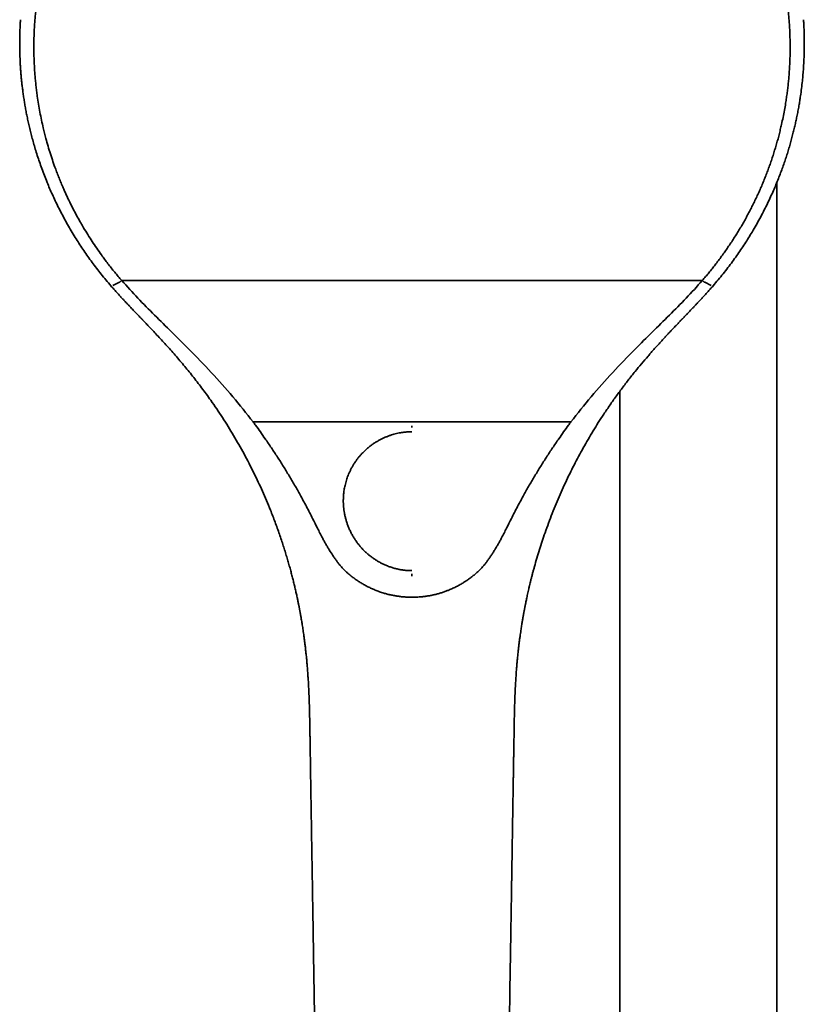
# Model space of a CAD drawing. Header units: millimetres. Extents: x 8 to 882, y 12 to 1914.
# Tile 24 of 27: x 378 to 487, y 1608 to 1746. Entities that reach past the tile are written whole.
import ezdxf

# ---------------------------------------------------------------- set-up
doc = ezdxf.new("R2010")
doc.units = ezdxf.units.MM

msp = doc.modelspace()

# ---------------------------------------------------------------- linework, layer by layer
at = {"color": 7, "linetype": 'Continuous', "lineweight": 35}
for p, q in [((483.45, 1549.13), (483.45, 1723.09)), ((473.07, 1709.43), (392.04, 1709.43)), ((390.81, 1708.73), (391.71, 1709.19)), ((473.4, 1709.19), (474.3, 1708.73)), ((461.55, 1693.96), (461.55, 1549.13)), ((410.38, 1689.68), (454.73, 1689.68)), ((418.31, 1646.29), (418.31, 1646.29)), ((446.8, 1646.29), (446.79, 1646.29))]:
    msp.add_line(p, q, dxfattribs=at)
for points, knots in [([(392.04, 1709.43), (392.04, 1709.43), (391.87, 1709.62), (391.54, 1710.01), (391.06, 1710.59), (390.58, 1711.18), (390.11, 1711.78), (389.66, 1712.39), (389.13, 1713.1), (388.55, 1713.93), (387.92, 1714.88), (387.31, 1715.83), (386.78, 1716.7), (386.29, 1717.54), (385.84, 1718.34), (385.37, 1719.23), (384.89, 1720.17), (384.42, 1721.15), (384.01, 1722.07), (383.66, 1722.88), (383.37, 1723.58), (383.09, 1724.28), (382.78, 1725.1), (382.45, 1726.04), (382.09, 1727.11), (381.76, 1728.19), (381.49, 1729.16), (381.27, 1730.01), (381.06, 1730.86), (380.84, 1731.84), (380.62, 1732.95), (380.43, 1734.06), (380.28, 1735.05), (380.16, 1735.92), (380.07, 1736.66), (380, 1737.41), (379.93, 1738.15), (379.88, 1738.9), (379.83, 1739.77), (379.79, 1740.77), (379.78, 1741.9), (379.79, 1743.02), (379.82, 1744.02), (379.86, 1744.9), (379.91, 1745.65), (379.98, 1746.39), (380.05, 1747.14), (380.13, 1747.88), (380.24, 1748.75), (380.39, 1749.74), (380.58, 1750.85), (380.8, 1751.96), (381.01, 1752.94), (381.21, 1753.79), (381.4, 1754.52), (381.6, 1755.24), (381.81, 1755.97), (382.02, 1756.69), (382.25, 1757.4), (382.5, 1758.11), (382.75, 1758.82), (383.01, 1759.53), (383.28, 1760.23), (383.57, 1760.93), (383.86, 1761.63), (384.17, 1762.32), (384.48, 1763), (384.81, 1763.68), (385.15, 1764.36), (385.49, 1765.03), (385.85, 1765.69), (386.22, 1766.35), (386.59, 1767.01), (386.98, 1767.66), (387.38, 1768.31), (387.79, 1768.95), (388.21, 1769.58), (388.63, 1770.21), (389.07, 1770.83), (389.52, 1771.44), (389.97, 1772.05), (390.43, 1772.65), (390.91, 1773.25), (391.39, 1773.83), (391.88, 1774.42), (392.38, 1774.99), (392.89, 1775.56), (393.41, 1776.12), (393.94, 1776.67), (394.47, 1777.22), (395.01, 1777.76), (395.56, 1778.29), (396.12, 1778.81), (396.69, 1779.32), (397.26, 1779.83), (397.84, 1780.32), (398.43, 1780.81), (399.03, 1781.29), (399.64, 1781.76), (400.25, 1782.23), (400.87, 1782.68), (401.5, 1783.13), (402.13, 1783.57), (402.77, 1783.99), (403.41, 1784.41), (404.07, 1784.82), (404.72, 1785.22), (405.39, 1785.61), (406.06, 1785.99), (406.73, 1786.36), (407.41, 1786.73), (408.1, 1787.08), (408.8, 1787.42), (409.49, 1787.76), (410.2, 1788.08), (410.9, 1788.39), (411.61, 1788.69), (412.33, 1788.99), (413.05, 1789.27), (413.77, 1789.54), (414.5, 1789.8), (415.24, 1790.05), (415.97, 1790.29), (416.72, 1790.52), (417.46, 1790.74), (418.21, 1790.95), (418.96, 1791.15), (419.71, 1791.34), (420.47, 1791.52), (421.28, 1791.69), (422.15, 1791.87), (423.08, 1792.04), (424.01, 1792.2), (424.95, 1792.34), (425.88, 1792.46), (426.83, 1792.57), (427.78, 1792.66), (428.73, 1792.74), (429.68, 1792.79), (430.64, 1792.84), (431.6, 1792.86), (432.23, 1792.87), (432.55, 1792.87)], [0, 0, 0, 0, 0.0000039, 0.0065002, 0.0129979, 0.0194956, 0.0259975, 0.0324994, 0.0389957, 0.0487527, 0.0585098, 0.0682859, 0.078062, 0.0845881, 0.0932579, 0.1019286, 0.1105985, 0.1203747, 0.1301508, 0.1366769, 0.1431732, 0.1496708, 0.1561671, 0.1659241, 0.1756812, 0.1854573, 0.1952334, 0.2017594, 0.2082557, 0.2180128, 0.2277699, 0.2375463, 0.2473226, 0.2538489, 0.2603465, 0.2668442, 0.2733461, 0.279848, 0.2863443, 0.2961013, 0.3058583, 0.3156343, 0.3254103, 0.3319363, 0.338434, 0.3449316, 0.3514336, 0.3579355, 0.3644318, 0.374189, 0.3839462, 0.3937228, 0.4034993, 0.4100258, 0.4165234, 0.4230211, 0.429523, 0.4360249, 0.4425212, 0.4490209, 0.4555207, 0.4620317, 0.4685427, 0.4750649, 0.4815871, 0.4881129, 0.4946106, 0.5011083, 0.5076102, 0.5141121, 0.5206084, 0.5271082, 0.5336081, 0.5401194, 0.5466308, 0.5531537, 0.5596766, 0.566203, 0.5727007, 0.5791984, 0.5857003, 0.5922022, 0.5986985, 0.6051982, 0.611698, 0.618209, 0.62472, 0.6312422, 0.6377645, 0.6442903, 0.6507879, 0.6572856, 0.6637876, 0.6702895, 0.6767858, 0.6832856, 0.6897855, 0.6962968, 0.7028082, 0.709331, 0.7158539, 0.7223804, 0.7288781, 0.7353757, 0.7418776, 0.7483795, 0.7548758, 0.7613756, 0.7678753, 0.7743863, 0.7808973, 0.7874196, 0.7939418, 0.8004676, 0.8069653, 0.813463, 0.8199649, 0.8264668, 0.8329631, 0.8394629, 0.8459628, 0.8524742, 0.8589855, 0.8655084, 0.8720312, 0.8785577, 0.8850554, 0.8915531, 0.8980549, 0.9045568, 0.9124553, 0.9203544, 0.9282529, 0.9361683, 0.9440844, 0.9519999, 0.9599908, 0.9679823, 0.9759732, 0.9839819, 0.9919913, 1, 1, 1, 1]), ([(432.55, 1792.87), (432.81, 1792.87), (433.33, 1792.86), (434.11, 1792.85), (434.88, 1792.82), (435.66, 1792.78), (436.44, 1792.73), (437.21, 1792.67), (437.99, 1792.6), (438.76, 1792.51), (439.53, 1792.42), (440.3, 1792.32), (441.07, 1792.2), (441.83, 1792.07), (442.6, 1791.94), (443.36, 1791.79), (444.12, 1791.63), (444.88, 1791.46), (445.64, 1791.28), (446.39, 1791.09), (447.14, 1790.89), (447.89, 1790.67), (448.63, 1790.45), (449.37, 1790.22), (450.1, 1789.97), (450.83, 1789.72), (451.56, 1789.46), (452.29, 1789.18), (453.01, 1788.89), (453.73, 1788.6), (454.44, 1788.29), (455.14, 1787.97), (455.84, 1787.65), (456.54, 1787.31), (457.23, 1786.97), (457.91, 1786.61), (458.59, 1786.25), (459.26, 1785.87), (459.93, 1785.49), (460.6, 1785.09), (461.25, 1784.69), (461.9, 1784.28), (462.55, 1783.85), (463.19, 1783.42), (463.82, 1782.99), (464.44, 1782.54), (465.06, 1782.08), (465.66, 1781.61), (466.27, 1781.14), (466.86, 1780.66), (467.45, 1780.17), (468.03, 1779.67), (468.6, 1779.16), (469.17, 1778.64), (469.73, 1778.11), (470.27, 1777.58), (470.81, 1777.04), (471.34, 1776.49), (471.87, 1775.94), (472.38, 1775.38), (472.89, 1774.81), (473.38, 1774.23), (473.87, 1773.65), (474.35, 1773.06), (474.82, 1772.46), (475.29, 1771.85), (475.74, 1771.24), (476.18, 1770.63), (476.62, 1770), (477.04, 1769.38), (477.45, 1768.74), (477.86, 1768.1), (478.25, 1767.46), (478.63, 1766.8), (479.01, 1766.15), (479.37, 1765.48), (479.73, 1764.81), (480.07, 1764.14), (480.41, 1763.46), (480.73, 1762.78), (481.04, 1762.09), (481.34, 1761.4), (481.63, 1760.71), (481.91, 1760.01), (482.18, 1759.31), (482.44, 1758.6), (482.69, 1757.89), (482.93, 1757.17), (483.15, 1756.45), (483.37, 1755.73), (483.58, 1755.01), (483.77, 1754.28), (483.95, 1753.55), (484.12, 1752.82), (484.28, 1752.09), (484.43, 1751.35), (484.57, 1750.62), (484.69, 1749.88), (484.81, 1749.14), (484.91, 1748.39), (485, 1747.65), (485.09, 1746.9), (485.15, 1746.15), (485.21, 1745.4), (485.26, 1744.65), (485.29, 1743.91), (485.31, 1743.16), (485.33, 1742.41), (485.33, 1741.66), (485.32, 1740.91), (485.29, 1740.16), (485.26, 1739.41), (485.21, 1738.66), (485.16, 1737.91), (485.09, 1737.16), (485.01, 1736.42), (484.92, 1735.67), (484.81, 1734.93), (484.69, 1734.11), (484.53, 1733.2), (484.34, 1732.22), (484.15, 1731.32), (483.96, 1730.51), (483.78, 1729.78), (483.59, 1729.06), (483.38, 1728.34), (483.17, 1727.62), (482.94, 1726.9), (482.71, 1726.19), (482.46, 1725.47), (482.2, 1724.77), (481.93, 1724.06), (481.65, 1723.36), (481.36, 1722.66), (481.06, 1721.97), (480.75, 1721.29), (480.42, 1720.6), (480.09, 1719.93), (479.75, 1719.25), (479.4, 1718.59), (479.03, 1717.92), (478.66, 1717.27), (478.28, 1716.62), (477.88, 1715.97), (477.48, 1715.33), (477.07, 1714.69), (476.64, 1714.07), (476.21, 1713.44), (475.77, 1712.83), (475.32, 1712.22), (474.87, 1711.63), (474.43, 1711.06), (473.98, 1710.51), (473.53, 1709.97), (473.23, 1709.61), (473.07, 1709.43), (473.07, 1709.43)], [0, 0, 0, 0, 0.006496, 0.012994, 0.019492, 0.025994, 0.032496, 0.038993, 0.045491, 0.051993, 0.058495, 0.064991, 0.071491, 0.07799, 0.084501, 0.091012, 0.097535, 0.104057, 0.110583, 0.11708, 0.123578, 0.13008, 0.136582, 0.143078, 0.149578, 0.156078, 0.162589, 0.1691, 0.175621, 0.182146, 0.188672, 0.19517, 0.201668, 0.20817, 0.214672, 0.221168, 0.227668, 0.234167, 0.240678, 0.247189, 0.253709, 0.260234, 0.266759, 0.273257, 0.279755, 0.286257, 0.292759, 0.299255, 0.305755, 0.312254, 0.318766, 0.325277, 0.331798, 0.338323, 0.344849, 0.351347, 0.357845, 0.364347, 0.370848, 0.377345, 0.383844, 0.390344, 0.396855, 0.403366, 0.409886, 0.416411, 0.422936, 0.429434, 0.435932, 0.442434, 0.448935, 0.455432, 0.461932, 0.468431, 0.474943, 0.481454, 0.487975, 0.4945, 0.501026, 0.507524, 0.514022, 0.520523, 0.527025, 0.533522, 0.540021, 0.546521, 0.553032, 0.559543, 0.566063, 0.572587, 0.579113, 0.585611, 0.592108, 0.59861, 0.605112, 0.611609, 0.618108, 0.624608, 0.63112, 0.637631, 0.644151, 0.650676, 0.657203, 0.663701, 0.670198, 0.6767, 0.683202, 0.689698, 0.696198, 0.702698, 0.709209, 0.71572, 0.72224, 0.728765, 0.73529, 0.741787, 0.748284, 0.754787, 0.76129, 0.769956, 0.778623, 0.787289, 0.793786, 0.800283, 0.80678, 0.813277, 0.819773, 0.826273, 0.832772, 0.839283, 0.845795, 0.852315, 0.858839, 0.865365, 0.871863, 0.878361, 0.884863, 0.891365, 0.897862, 0.90436, 0.910862, 0.917364, 0.923861, 0.930359, 0.936861, 0.943363, 0.949859, 0.956357, 0.962854, 0.969356, 0.975858, 0.98189, 0.987923, 0.993959, 0.999996, 1, 1, 1, 1]), ([(377.91, 1745.86), (377.91, 1745.8), (377.9, 1745.68), (377.89, 1745.46), (377.88, 1745.22), (377.86, 1744.95), (377.85, 1744.65), (377.84, 1744.34), (377.83, 1744.01), (377.82, 1743.64), (377.81, 1743.23), (377.81, 1742.78), (377.81, 1742.3), (377.81, 1741.83), (377.82, 1741.37), (377.83, 1740.91), (377.85, 1740.43), (377.87, 1739.93), (377.9, 1739.4), (377.94, 1738.84), (377.98, 1738.27), (378.03, 1737.7), (378.09, 1737.12), (378.16, 1736.51), (378.24, 1735.88), (378.33, 1735.23), (378.43, 1734.57), (378.54, 1733.89), (378.66, 1733.21), (378.8, 1732.5), (378.95, 1731.77), (379.12, 1731.02), (379.31, 1730.25), (379.51, 1729.46), (379.73, 1728.64), (379.98, 1727.78), (380.26, 1726.89), (380.56, 1725.98), (380.89, 1725.05), (381.25, 1724.1), (381.61, 1723.18), (381.98, 1722.29), (382.36, 1721.44), (382.76, 1720.57), (383.19, 1719.69), (383.64, 1718.81), (384.11, 1717.92), (384.61, 1717.03), (385.13, 1716.13), (385.67, 1715.26), (386.21, 1714.42), (386.75, 1713.6), (387.32, 1712.78), (387.91, 1711.96), (388.53, 1711.14), (389.17, 1710.32), (389.84, 1709.5), (390.3, 1708.96), (390.54, 1708.69)], [0, 0, 0, 0, 0.004314, 0.008883, 0.015361, 0.022297, 0.029664, 0.037461, 0.045686, 0.054337, 0.065078, 0.076406, 0.088319, 0.100824, 0.111713, 0.123062, 0.134989, 0.147581, 0.160844, 0.174785, 0.189411, 0.203427, 0.218029, 0.233225, 0.24902, 0.26542, 0.282434, 0.299252, 0.316639, 0.334601, 0.353141, 0.372264, 0.391974, 0.412276, 0.433173, 0.455709, 0.478907, 0.502772, 0.527309, 0.552522, 0.578415, 0.601105, 0.624299, 0.648002, 0.67221, 0.696924, 0.721687, 0.746935, 0.772669, 0.798886, 0.822702, 0.846902, 0.871482, 0.896441, 0.921776, 0.947484, 0.973559, 1, 1, 1, 1]), ([(474.57, 1708.69), (474.81, 1708.97), (475.29, 1709.53), (475.98, 1710.37), (476.64, 1711.22), (477.28, 1712.07), (477.88, 1712.91), (478.45, 1713.74), (479, 1714.56), (479.52, 1715.38), (480.04, 1716.25), (480.57, 1717.15), (481.1, 1718.1), (481.59, 1719.04), (482.06, 1719.97), (482.49, 1720.88), (482.89, 1721.76), (483.26, 1722.62), (483.61, 1723.45), (483.92, 1724.27), (484.22, 1725.06), (484.5, 1725.85), (484.76, 1726.62), (485, 1727.37), (485.22, 1728.11), (485.43, 1728.85), (485.63, 1729.59), (485.81, 1730.3), (485.98, 1730.99), (486.13, 1731.67), (486.28, 1732.36), (486.42, 1733.08), (486.55, 1733.81), (486.67, 1734.51), (486.79, 1735.33), (486.92, 1736.26), (487.03, 1737.26), (487.12, 1738.2), (487.19, 1739.08), (487.24, 1739.94), (487.27, 1740.7), (487.29, 1741.34), (487.3, 1741.89), (487.3, 1742.42), (487.3, 1742.95), (487.29, 1743.47), (487.28, 1743.94), (487.27, 1744.36), (487.26, 1744.71), (487.24, 1745.03), (487.23, 1745.33), (487.21, 1745.6), (487.2, 1745.78), (487.2, 1745.86)], [0, 0, 0, 0, 0.027337, 0.054259, 0.080765, 0.106849, 0.132508, 0.157293, 0.181662, 0.205614, 0.229147, 0.256617, 0.283493, 0.309772, 0.335457, 0.360545, 0.385035, 0.407855, 0.430135, 0.451878, 0.473089, 0.493769, 0.513923, 0.533554, 0.552664, 0.57213, 0.591033, 0.609376, 0.627163, 0.644398, 0.661085, 0.68035, 0.698843, 0.716584, 0.733908, 0.760574, 0.786568, 0.809216, 0.831339, 0.852944, 0.874035, 0.887813, 0.901367, 0.914716, 0.927924, 0.940997, 0.953831, 0.963248, 0.971978, 0.980019, 0.987371, 0.994031, 1, 1, 1, 1]), ([(391.71, 1709.19), (391.73, 1709.2), (391.78, 1709.22), (391.86, 1709.29), (391.95, 1709.36), (392.01, 1709.41), (392.04, 1709.43)], [0, 0, 0, 0, 0.2138586, 0.4999883, 0.7861277, 1, 1, 1, 1]), ([(410.38, 1689.68), (409.45, 1690.86), (407.58, 1693.23), (404.56, 1696.6), (401.69, 1699.59), (399.02, 1702.23), (396.63, 1704.59), (394.26, 1706.96), (392.78, 1708.61), (392.04, 1709.43)], [0, 0, 0, 0, 0.166662, 0.333325, 0.499985, 0.624991, 0.749997, 0.875002, 1, 1, 1, 1]), ([(473.07, 1709.43), (472.33, 1708.61), (470.85, 1706.96), (468.48, 1704.59), (466.08, 1702.23), (463.42, 1699.59), (460.55, 1696.6), (457.53, 1693.23), (455.66, 1690.86), (454.73, 1689.68)], [0, 0, 0, 0, 0.124998, 0.250003, 0.375009, 0.500015, 0.666675, 0.833338, 1, 1, 1, 1]), ([(473.07, 1709.43), (473.1, 1709.41), (473.16, 1709.36), (473.25, 1709.29), (473.33, 1709.22), (473.38, 1709.2), (473.4, 1709.19)], [0, 0, 0, 0, 0.2138723, 0.5000117, 0.7861414, 1, 1, 1, 1]), ([(390.54, 1708.68), (390.67, 1708.53), (390.93, 1708.24), (391.31, 1707.81), (391.67, 1707.41), (392.02, 1707.03), (392.35, 1706.68), (392.65, 1706.36), (392.93, 1706.06), (393.19, 1705.79), (393.42, 1705.54), (393.64, 1705.31), (393.85, 1705.09), (394.05, 1704.89), (394.23, 1704.7), (394.39, 1704.53), (394.52, 1704.39), (394.63, 1704.28), (394.71, 1704.2), (394.76, 1704.14), (394.8, 1704.1), (394.83, 1704.06), (394.86, 1704.04), (394.87, 1704.02), (394.89, 1704), (394.92, 1703.97), (394.95, 1703.94), (395, 1703.89), (395.07, 1703.81), (395.17, 1703.71), (395.29, 1703.58), (395.44, 1703.43), (395.61, 1703.26), (395.79, 1703.06), (396, 1702.84), (396.34, 1702.48), (396.82, 1701.98), (397.43, 1701.31), (398.06, 1700.63), (398.7, 1699.92), (399.35, 1699.18), (400.01, 1698.41), (400.67, 1697.64), (401.31, 1696.86), (401.94, 1696.08), (402.57, 1695.27), (403.2, 1694.44), (403.84, 1693.58), (404.54, 1692.6), (405.3, 1691.5), (406.11, 1690.28), (406.9, 1689.04), (407.66, 1687.78), (408.41, 1686.51), (409.12, 1685.21), (409.82, 1683.9), (410.47, 1682.59), (411.1, 1681.29), (411.69, 1680), (412.26, 1678.69), (412.73, 1677.54), (413.13, 1676.53), (413.45, 1675.69), (413.76, 1674.85), (414.05, 1674.01), (414.33, 1673.19), (414.59, 1672.39), (414.84, 1671.62), (415.07, 1670.86), (415.28, 1670.13), (415.48, 1669.42), (415.67, 1668.74), (415.84, 1668.09), (416, 1667.46), (416.15, 1666.84), (416.29, 1666.23), (416.43, 1665.62), (416.53, 1665.14), (416.61, 1664.78), (416.66, 1664.53), (416.71, 1664.29), (416.75, 1664.08), (416.79, 1663.9), (416.81, 1663.76), (416.83, 1663.66), (416.85, 1663.57), (416.86, 1663.51), (416.87, 1663.46), (416.88, 1663.41), (416.89, 1663.36), (416.9, 1663.29), (416.92, 1663.2), (416.94, 1663.09), (416.96, 1662.96), (416.99, 1662.79), (417.03, 1662.6), (417.07, 1662.37), (417.11, 1662.11), (417.16, 1661.82), (417.21, 1661.51), (417.27, 1661.16), (417.33, 1660.79), (417.39, 1660.39), (417.45, 1659.96), (417.51, 1659.5), (417.57, 1659.01), (417.64, 1658.5), (417.7, 1657.95), (417.76, 1657.38), (417.83, 1656.78), (417.88, 1656.16), (417.94, 1655.52), (417.99, 1654.84), (418.04, 1654.14), (418.09, 1653.41), (418.13, 1652.65), (418.17, 1651.85), (418.2, 1651), (418.23, 1650.12), (418.25, 1649.2), (418.28, 1648.26), (418.29, 1647.28), (418.3, 1646.62), (418.31, 1646.28)], [0, 0, 0, 0, 0.008676, 0.016914, 0.024716, 0.032082, 0.039012, 0.045506, 0.05123, 0.056566, 0.061515, 0.066076, 0.070251, 0.074524, 0.078298, 0.081571, 0.084345, 0.086619, 0.088132, 0.089298, 0.090124, 0.090795, 0.091152, 0.091465, 0.091891, 0.092429, 0.093078, 0.09384, 0.095528, 0.097592, 0.100033, 0.103066, 0.106531, 0.110429, 0.114753, 0.119261, 0.131768, 0.144663, 0.157946, 0.171616, 0.185674, 0.200118, 0.214949, 0.228885, 0.243147, 0.257735, 0.27265, 0.287891, 0.303336, 0.324066, 0.344843, 0.365669, 0.386544, 0.407468, 0.42844, 0.449461, 0.470531, 0.4906, 0.510712, 0.53087, 0.551073, 0.563795, 0.576534, 0.589292, 0.601905, 0.614155, 0.626041, 0.637561, 0.648717, 0.659508, 0.669933, 0.679818, 0.68935, 0.69853, 0.707359, 0.716497, 0.725225, 0.733542, 0.73732, 0.741008, 0.744523, 0.747605, 0.750231, 0.752071, 0.753595, 0.754803, 0.755695, 0.756282, 0.756956, 0.757683, 0.758625, 0.759891, 0.761489, 0.763418, 0.765679, 0.768567, 0.771861, 0.775561, 0.779666, 0.784178, 0.789095, 0.794419, 0.800148, 0.806283, 0.812824, 0.819771, 0.827125, 0.834884, 0.843049, 0.851445, 0.86023, 0.869405, 0.87897, 0.888925, 0.899271, 0.910006, 0.921132, 0.933207, 0.945709, 0.958639, 0.971997, 0.985784, 1, 1, 1, 1]), ([(446.8, 1646.28), (446.8, 1646.62), (446.82, 1647.29), (446.83, 1648.27), (446.85, 1649.22), (446.88, 1650.14), (446.91, 1651.03), (446.94, 1651.89), (446.98, 1652.69), (447.02, 1653.45), (447.07, 1654.15), (447.11, 1654.82), (447.16, 1655.47), (447.22, 1656.09), (447.27, 1656.7), (447.34, 1657.3), (447.4, 1657.89), (447.46, 1658.45), (447.53, 1658.97), (447.59, 1659.46), (447.66, 1659.92), (447.72, 1660.34), (447.77, 1660.72), (447.82, 1661.05), (447.87, 1661.37), (447.92, 1661.65), (447.96, 1661.91), (448, 1662.15), (448.04, 1662.35), (448.07, 1662.53), (448.09, 1662.68), (448.12, 1662.82), (448.14, 1662.96), (448.17, 1663.09), (448.2, 1663.25), (448.22, 1663.39), (448.24, 1663.49), (448.25, 1663.53), (448.26, 1663.56), (448.26, 1663.58), (448.27, 1663.62), (448.28, 1663.66), (448.29, 1663.73), (448.31, 1663.82), (448.33, 1663.95), (448.36, 1664.1), (448.4, 1664.27), (448.44, 1664.47), (448.49, 1664.71), (448.54, 1664.99), (448.61, 1665.3), (448.68, 1665.63), (448.77, 1666), (448.86, 1666.39), (448.95, 1666.8), (449.05, 1667.23), (449.16, 1667.66), (449.28, 1668.11), (449.39, 1668.56), (449.52, 1669.02), (449.71, 1669.72), (449.98, 1670.66), (450.34, 1671.85), (450.72, 1673.02), (451.14, 1674.26), (451.61, 1675.55), (452.12, 1676.91), (452.66, 1678.24), (453.22, 1679.56), (453.81, 1680.85), (454.4, 1682.12), (455.02, 1683.36), (455.64, 1684.56), (456.29, 1685.76), (456.96, 1686.95), (457.65, 1688.13), (458.37, 1689.3), (459.14, 1690.51), (459.97, 1691.74), (460.85, 1693.01), (461.77, 1694.26), (462.71, 1695.5), (463.65, 1696.68), (464.58, 1697.81), (465.31, 1698.66), (465.86, 1699.29), (466.22, 1699.71), (466.58, 1700.11), (466.95, 1700.52), (467.32, 1700.92), (467.69, 1701.32), (468.03, 1701.7), (468.36, 1702.05), (468.66, 1702.37), (468.93, 1702.65), (469.17, 1702.91), (469.39, 1703.14), (469.59, 1703.35), (469.75, 1703.52), (469.89, 1703.66), (469.99, 1703.77), (470.08, 1703.87), (470.15, 1703.94), (470.2, 1703.99), (470.23, 1704.01), (470.25, 1704.04), (470.28, 1704.07), (470.31, 1704.1), (470.36, 1704.16), (470.44, 1704.24), (470.54, 1704.34), (470.65, 1704.46), (470.79, 1704.6), (470.94, 1704.76), (471.12, 1704.95), (471.33, 1705.17), (471.57, 1705.42), (471.83, 1705.69), (472.11, 1705.99), (472.42, 1706.32), (472.74, 1706.66), (473.08, 1707.02), (473.43, 1707.4), (473.8, 1707.81), (474.18, 1708.24), (474.44, 1708.53), (474.57, 1708.68)], [0, 0, 0, 0, 0.014331, 0.028216, 0.041656, 0.054652, 0.067204, 0.079313, 0.090977, 0.101278, 0.111206, 0.12076, 0.129941, 0.138749, 0.147184, 0.155961, 0.164293, 0.172181, 0.179626, 0.186626, 0.193182, 0.199294, 0.204506, 0.209346, 0.213812, 0.217906, 0.221626, 0.224973, 0.227875, 0.230423, 0.232617, 0.234545, 0.236453, 0.238356, 0.240253, 0.24356, 0.24426, 0.244717, 0.245063, 0.245425, 0.245917, 0.24654, 0.247294, 0.248772, 0.250584, 0.252732, 0.255214, 0.258031, 0.261613, 0.265622, 0.270058, 0.27492, 0.280209, 0.285924, 0.292066, 0.298071, 0.304434, 0.311049, 0.317664, 0.324268, 0.330862, 0.348468, 0.365997, 0.383447, 0.400818, 0.421397, 0.441864, 0.462221, 0.482466, 0.5026, 0.522623, 0.541934, 0.561141, 0.580357, 0.599683, 0.619119, 0.638666, 0.658324, 0.680075, 0.701961, 0.723982, 0.746138, 0.768429, 0.7884, 0.808479, 0.816397, 0.824332, 0.832083, 0.839471, 0.847792, 0.855599, 0.86289, 0.869666, 0.875926, 0.881672, 0.886676, 0.891211, 0.895277, 0.898874, 0.90137, 0.903577, 0.905494, 0.907098, 0.907831, 0.908431, 0.908746, 0.909271, 0.910015, 0.910979, 0.912606, 0.914623, 0.91703, 0.919828, 0.923016, 0.926594, 0.931065, 0.936026, 0.941476, 0.947417, 0.953847, 0.960768, 0.967743, 0.975153, 0.982999, 0.991281, 1, 1, 1, 1]), ([(410.38, 1689.68), (410.5, 1689.53), (410.84, 1689.06), (411.4, 1688.28), (412.14, 1687.23), (412.93, 1686.07), (413.78, 1684.78), (414.6, 1683.49), (415.4, 1682.17), (416.18, 1680.85), (416.84, 1679.68), (417.39, 1678.68), (417.83, 1677.86), (418.26, 1677.02), (418.55, 1676.47), (418.69, 1676.19)], [0, 0, 0, 0, 0.036281, 0.108843, 0.181419, 0.27821, 0.37501, 0.471802, 0.56887, 0.665945, 0.763012, 0.822245, 0.881478, 0.940739, 1, 1, 1, 1]), ([(432.55, 1688.9), (432.55, 1688.93), (432.55, 1689), (432.55, 1689.08), (432.55, 1689.13), (432.55, 1689.14), (432.55, 1689.14)], [0, 0, 0, 0, 0.24751, 0.500016, 0.752514, 1, 1, 1, 1]), ([(454.72, 1689.68), (454.61, 1689.53), (454.27, 1689.06), (453.71, 1688.28), (452.97, 1687.23), (452.17, 1686.07), (451.33, 1684.78), (450.51, 1683.49), (449.71, 1682.17), (448.92, 1680.85), (448.26, 1679.68), (447.72, 1678.68), (447.28, 1677.86), (446.84, 1677.02), (446.56, 1676.47), (446.42, 1676.19)], [0, 0, 0, 0, 0.036281, 0.108843, 0.181419, 0.27821, 0.37501, 0.471802, 0.56887, 0.665945, 0.763013, 0.822246, 0.881479, 0.940739, 1, 1, 1, 1]), ([(432.55, 1668.91), (432.41, 1668.91), (432.12, 1668.92), (431.68, 1668.95), (431.21, 1669), (430.74, 1669.09), (430.34, 1669.18), (430.01, 1669.26), (429.77, 1669.34), (429.52, 1669.42), (429.27, 1669.51), (429.02, 1669.61), (428.78, 1669.71), (428.56, 1669.81), (428.28, 1669.95), (427.94, 1670.13), (427.54, 1670.36), (427.16, 1670.62), (426.86, 1670.84), (426.63, 1671.02), (426.47, 1671.15), (426.31, 1671.29), (426.15, 1671.44), (425.99, 1671.58), (425.85, 1671.72), (425.65, 1671.92), (425.41, 1672.19), (425.12, 1672.54), (424.84, 1672.91), (424.57, 1673.3), (424.31, 1673.72), (424.07, 1674.16), (423.85, 1674.62), (423.65, 1675.08), (423.48, 1675.54), (423.34, 1675.99), (423.22, 1676.47), (423.12, 1676.93), (423.05, 1677.39), (423.01, 1677.82), (422.99, 1678.11), (422.98, 1678.27), (422.98, 1678.31), (422.98, 1678.35), (422.97, 1678.39), (422.97, 1678.44), (422.97, 1678.48), (422.97, 1678.52), (422.97, 1678.6), (422.97, 1678.72), (422.97, 1678.9), (422.98, 1679.11), (422.99, 1679.35), (423.01, 1679.61), (423.04, 1679.89), (423.08, 1680.18), (423.14, 1680.5), (423.21, 1680.83), (423.3, 1681.18), (423.4, 1681.54), (423.51, 1681.88), (423.64, 1682.22), (423.78, 1682.56), (423.95, 1682.91), (424.13, 1683.28), (424.34, 1683.64), (424.57, 1684), (424.81, 1684.35), (425.08, 1684.71), (425.37, 1685.05), (425.69, 1685.4), (426.05, 1685.75), (426.42, 1686.08), (426.8, 1686.38), (427.19, 1686.65), (427.57, 1686.9), (427.95, 1687.12), (428.33, 1687.32), (428.72, 1687.5), (429.12, 1687.66), (429.5, 1687.8), (429.86, 1687.92), (430.22, 1688.02), (430.58, 1688.1), (430.93, 1688.17), (431.25, 1688.22), (431.55, 1688.26), (431.83, 1688.28), (432.08, 1688.3), (432.31, 1688.3), (432.46, 1688.31), (432.52, 1688.31)], [0, 0, 0, 0, 0.014051, 0.028726, 0.044016, 0.059923, 0.07645, 0.084794, 0.093289, 0.101935, 0.110731, 0.12003, 0.128841, 0.136568, 0.144292, 0.159737, 0.175184, 0.190632, 0.20608, 0.213017, 0.219953, 0.226948, 0.234205, 0.241458, 0.248374, 0.254622, 0.269493, 0.284726, 0.300308, 0.316233, 0.332501, 0.349116, 0.36609, 0.383427, 0.398971, 0.414782, 0.430863, 0.447215, 0.461829, 0.476651, 0.489867, 0.491174, 0.492482, 0.493792, 0.495104, 0.496444, 0.498019, 0.499487, 0.500366, 0.505527, 0.511564, 0.518466, 0.526222, 0.534826, 0.544277, 0.553965, 0.564414, 0.575633, 0.587633, 0.600414, 0.611649, 0.62341, 0.635698, 0.648517, 0.66189, 0.675939, 0.689743, 0.703988, 0.718579, 0.733426, 0.748446, 0.765589, 0.782143, 0.798138, 0.813593, 0.828523, 0.842932, 0.856822, 0.871489, 0.885497, 0.898821, 0.911425, 0.923322, 0.935797, 0.94744, 0.95826, 0.968262, 0.977445, 0.985804, 0.993327, 1, 1, 1, 1]), ([(432.55, 1665.2), (432.39, 1665.2), (432.06, 1665.2), (431.57, 1665.23), (431.08, 1665.27), (430.58, 1665.34), (430.09, 1665.42), (429.59, 1665.51), (429.1, 1665.63), (428.57, 1665.78), (428, 1665.97), (427.43, 1666.19), (426.9, 1666.42), (426.41, 1666.65), (425.92, 1666.91), (425.45, 1667.19), (424.98, 1667.48), (424.53, 1667.8), (424.08, 1668.14), (423.68, 1668.47), (423.32, 1668.79), (423.04, 1669.07), (422.81, 1669.31), (422.58, 1669.57), (422.33, 1669.87), (422.06, 1670.23), (421.79, 1670.61), (421.44, 1671.14), (421.09, 1671.67), (420.76, 1672.22), (420.51, 1672.64), (420.28, 1673.06), (420.01, 1673.56), (419.7, 1674.16), (419.25, 1675.06), (418.91, 1675.74), (418.69, 1676.19)], [0, 0, 0, 0, 0.025488, 0.051098, 0.076708, 0.102713, 0.128719, 0.155122, 0.181526, 0.208053, 0.242275, 0.27659, 0.305766, 0.335061, 0.364356, 0.394039, 0.423722, 0.45379, 0.483858, 0.514035, 0.537741, 0.561445, 0.57729, 0.592853, 0.616271, 0.639691, 0.664875, 0.69006, 0.740517, 0.76587, 0.791223, 0.816615, 0.842008, 0.88149, 0.920986, 1, 1, 1, 1]), ([(446.42, 1676.19), (446.19, 1675.74), (445.86, 1675.06), (445.41, 1674.16), (445.1, 1673.57), (444.83, 1673.06), (444.6, 1672.64), (444.35, 1672.23), (444.11, 1671.82), (443.85, 1671.41), (443.59, 1671.01), (443.32, 1670.61), (443.05, 1670.23), (442.78, 1669.87), (442.53, 1669.57), (442.31, 1669.32), (442.12, 1669.12), (441.86, 1668.86), (441.52, 1668.56), (441.11, 1668.21), (440.68, 1667.87), (440.23, 1667.55), (439.76, 1667.25), (439.28, 1666.96), (438.78, 1666.69), (438.25, 1666.44), (437.74, 1666.21), (437.26, 1666.03), (436.8, 1665.87), (436.33, 1665.72), (435.86, 1665.6), (435.37, 1665.48), (434.88, 1665.39), (434.38, 1665.31), (433.93, 1665.26), (433.54, 1665.23), (433.22, 1665.21), (432.88, 1665.2), (432.66, 1665.2), (432.55, 1665.2)], [0, 0, 0, 0, 0.078987, 0.118484, 0.157991, 0.183187, 0.208384, 0.233617, 0.258849, 0.284193, 0.309537, 0.334923, 0.360308, 0.383693, 0.407075, 0.422708, 0.437236, 0.451765, 0.480995, 0.510229, 0.539886, 0.569543, 0.599618, 0.629693, 0.659899, 0.691653, 0.723407, 0.748967, 0.774623, 0.800278, 0.826277, 0.852276, 0.878642, 0.905008, 0.9315, 0.948589, 0.965714, 0.982838, 1, 1, 1, 1]), ([(432.55, 1668.15), (432.55, 1668.16), (432.55, 1668.17), (432.55, 1668.23), (432.55, 1668.33), (432.55, 1668.41), (432.55, 1668.46)], [0, 0, 0, 0, 0.2469157, 0.5000036, 0.7530896, 1, 1, 1, 1]), ([(418.31, 1646.28), (418.31, 1646.09), (418.32, 1645.7), (418.33, 1645.15), (418.34, 1644.62), (418.34, 1644.12), (418.35, 1643.65), (418.36, 1643.21), (418.37, 1642.81), (418.37, 1642.43), (418.38, 1642.09), (418.38, 1641.79), (418.39, 1641.53), (418.39, 1641.28), (418.39, 1641.05), (418.4, 1640.82), (418.4, 1640.6), (418.4, 1640.37), (418.41, 1639.85), (418.43, 1639.03), (418.44, 1637.91), (418.49, 1635.13), (418.55, 1631.6), (418.6, 1628.23), (418.63, 1626.64), (418.64, 1625.95), (418.65, 1625.24), (418.66, 1624.62), (418.67, 1624.09), (418.67, 1623.68), (418.68, 1623.29), (418.69, 1622.92), (418.69, 1622.58), (418.7, 1622.27), (418.7, 1621.99), (418.71, 1621.73), (418.71, 1621.46), (418.71, 1621.15), (418.72, 1620.83), (418.73, 1620.47), (418.74, 1619.9), (418.75, 1619.14), (418.76, 1618.2), (418.78, 1617.3), (418.79, 1616.42), (418.81, 1615.56), (418.82, 1614.69), (418.85, 1612.52), (418.93, 1607.81), (419.07, 1599.28), (419.25, 1588.25), (419.44, 1576.43), (419.57, 1568.32), (419.64, 1563.92), (419.66, 1562.73), (419.68, 1561.56), (419.69, 1560.69), (419.7, 1560.12), (419.7, 1559.84), (419.71, 1559.53), (419.71, 1559.23), (419.72, 1558.92), (419.72, 1558.61), (419.73, 1558.28), (419.73, 1557.9), (419.74, 1557.48), (419.75, 1557.01), (419.76, 1556.5), (419.77, 1555.97), (419.77, 1555.58), (419.78, 1555.38), (419.78, 1555.37)], [0, 0, 0, 0, 0.006464, 0.012607, 0.018428, 0.023927, 0.029104, 0.033876, 0.038336, 0.042486, 0.046326, 0.049491, 0.052409, 0.055079, 0.057558, 0.060034, 0.062522, 0.065024, 0.067538, 0.079686, 0.092094, 0.104545, 0.17125, 0.208605, 0.215974, 0.223557, 0.231385, 0.239457, 0.244083, 0.248708, 0.253023, 0.256998, 0.260796, 0.26422, 0.26727, 0.269984, 0.272997, 0.276307, 0.279916, 0.283823, 0.288029, 0.298729, 0.30902, 0.318899, 0.328453, 0.337982, 0.347511, 0.35704, 0.40945, 0.503039, 0.638393, 0.773744, 0.892847, 0.905948, 0.919048, 0.932003, 0.944639, 0.947703, 0.950755, 0.954057, 0.957736, 0.960892, 0.964282, 0.967905, 0.971761, 0.976655, 0.98188, 0.987436, 0.993323, 0.99954, 1, 1, 1, 1]), ([(445.33, 1555.37), (445.33, 1555.5), (445.34, 1555.78), (445.35, 1556.19), (445.35, 1556.6), (445.36, 1556.98), (445.36, 1557.32), (445.37, 1557.64), (445.37, 1557.92), (445.38, 1558.18), (445.38, 1558.41), (445.39, 1558.7), (445.39, 1559.06), (445.4, 1559.5), (445.41, 1559.96), (445.41, 1560.5), (445.43, 1561.14), (445.44, 1561.84), (445.45, 1562.55), (445.46, 1563.24), (445.48, 1564.38), (445.5, 1565.95), (445.54, 1567.96), (445.61, 1572.9), (445.79, 1583.58), (446.02, 1598.17), (446.2, 1609.5), (446.29, 1614.75), (446.31, 1615.76), (446.32, 1616.78), (446.34, 1617.83), (446.36, 1618.89), (446.37, 1619.76), (446.38, 1620.44), (446.39, 1620.91), (446.4, 1621.37), (446.4, 1621.82), (446.41, 1622.24), (446.42, 1622.63), (446.42, 1622.99), (446.43, 1623.33), (446.43, 1623.68), (446.44, 1624.04), (446.45, 1624.45), (446.45, 1624.9), (446.46, 1625.4), (446.47, 1625.9), (446.48, 1626.41), (446.49, 1626.91), (446.49, 1627.41), (446.5, 1628.04), (446.52, 1628.79), (446.53, 1629.68), (446.57, 1631.85), (446.6, 1633.95), (446.63, 1635.97), (446.64, 1636.64), (446.65, 1637.29), (446.66, 1637.83), (446.67, 1638.26), (446.67, 1638.58), (446.68, 1638.9), (446.68, 1639.2), (446.69, 1639.5), (446.69, 1639.79), (446.7, 1640.07), (446.7, 1640.36), (446.71, 1640.68), (446.71, 1641.02), (446.72, 1641.4), (446.73, 1641.8), (446.73, 1642.24), (446.74, 1642.71), (446.75, 1643.22), (446.76, 1643.77), (446.77, 1644.35), (446.78, 1644.97), (446.79, 1645.61), (446.8, 1646.06), (446.8, 1646.28)], [0, 0, 0, 0, 0.0043656, 0.0091413, 0.0136163, 0.0177909, 0.0216649, 0.0250422, 0.0281523, 0.0309952, 0.0335709, 0.0358793, 0.0405683, 0.0454107, 0.0504328, 0.0556347, 0.0633778, 0.0712582, 0.0790211, 0.0866664, 0.0941939, 0.1163375, 0.1384776, 0.1606182, 0.2792318, 0.4910505, 0.6420229, 0.6530943, 0.6641705, 0.6754223, 0.6869345, 0.6986914, 0.7105108, 0.7157146, 0.7209202, 0.7261005, 0.7310355, 0.735677, 0.7400251, 0.7438561, 0.7474881, 0.7512828, 0.7552993, 0.7595375, 0.7647179, 0.7701952, 0.7758392, 0.7814271, 0.786955, 0.7924229, 0.7978309, 0.8076076, 0.8173505, 0.8270935, 0.8792877, 0.886595, 0.8939022, 0.9011806, 0.9082295, 0.9118147, 0.9153264, 0.9187645, 0.922129, 0.92542, 0.9287467, 0.9315775, 0.9347329, 0.9382132, 0.9420181, 0.9461478, 0.9506023, 0.9553815, 0.9604854, 0.9661807, 0.9722324, 0.9786402, 0.9854042, 0.9925242, 1, 1, 1, 1])]:
    msp.add_open_spline(points, degree=3, knots=knots, dxfattribs=at)

doc.saveas('drawing.dxf')
